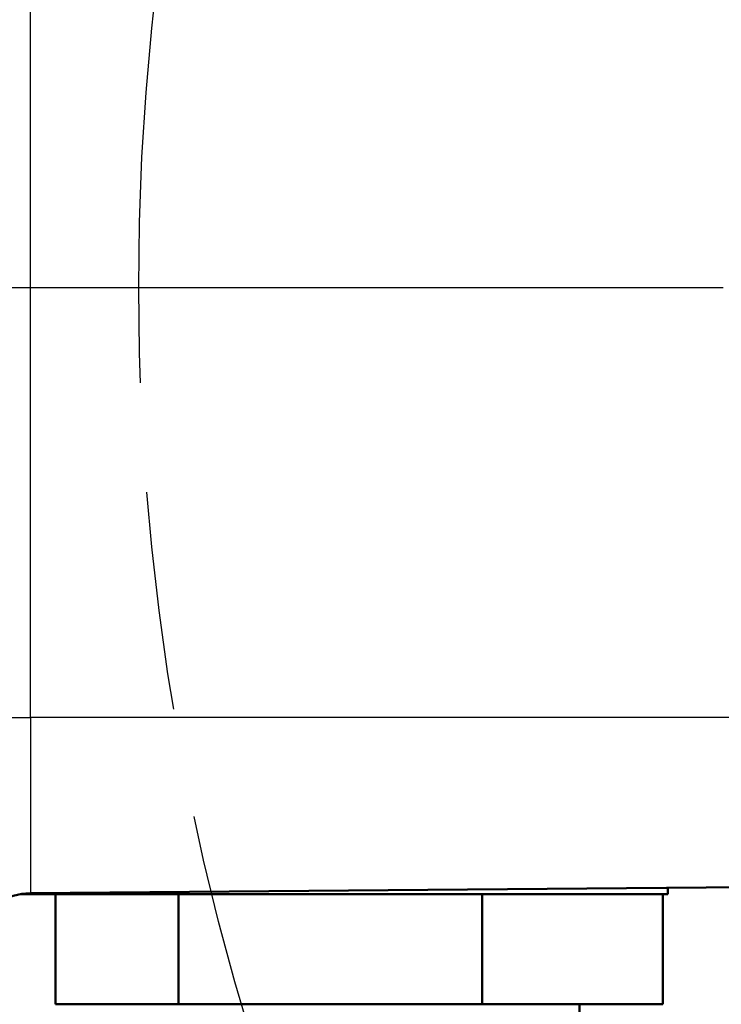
# Model space of a CAD drawing. Header units: millimetres. Extents: x 257 to 2036, y 206 to 1822.
# Tile 6 of 66: x 949 to 981, y 325 to 370. Entities that reach past the tile are written whole.
import ezdxf

# ---------------------------------------------------------------- set-up
doc = ezdxf.new("R2010")
doc.units = ezdxf.units.MM
doc.header["$LTSCALE"] = 7
doc.linetypes.add('CHAIN', pattern=[0.3543, 0.2362, -0.0295, 0.0591, -0.0295])
for name, color, linetype, lineweight in [('Arbeitsachse(DIN)', 7, 'CHAIN', 25), ('Mittellinie(DIN)', 4, 'CHAIN', 25), ('Sichtbare Kanten(DIN)', 7, 'Continuous', 50), ('Sichtbare tangentiale Kanten(DIN)', 3, 'Continuous', 25)]:
    doc.layers.add(name, color=color, linetype=linetype, lineweight=lineweight)

msp = doc.modelspace()

# ---------------------------------------------------------------- linework, layer by layer
at = {"layer": 'Arbeitsachse(DIN)', "linetype": 'CHAIN', "ltscale": 23.990969}
msp.add_line((822.294, 357.433), (1316.865, 357.433), dxfattribs=at)
at = {"layer": 'Mittellinie(DIN)', "linetype": 'CHAIN', "ltscale": 23.990969}
msp.add_circle((1069.442, 357.433), 115, dxfattribs=at)
at = {"layer": 'Sichtbare Kanten(DIN)'}
for p, q in [((982.442, 330.255), (949.534, 329.968)), ((978.442, 330.221), (978.442, 329.933)), ((949.098, 329.933), (978.442, 329.933)), ((950.667, 329.933), (950.667, 324.933)), ((956.252, 329.933), (956.252, 324.933)), ((970.027, 329.933), (970.027, 324.933)), ((978.216, 329.933), (978.216, 324.933)), ((950.667, 324.933), (956.252, 324.933)), ((956.252, 324.933), (970.027, 324.933)), ((970.027, 324.933), (978.216, 324.933)), ((974.442, 324.933), (974.442, 321.933))]:
    msp.add_line(p, q, dxfattribs=at)
for centre, radius, start, end in [((1069.442, 357.433), 132.5, 217.3604, 167.71302), ((1069.442, 357.433), 131.5, 217.36413, 167.48787), ((1069.442, 357.433), 130.5, 217.37065, 66.87433), ((949.56, 326.968), 3, 90.5, 150.4987)]:
    msp.add_arc(centre, radius, start, end, dxfattribs=at)
at = {"layer": 'Sichtbare tangentiale Kanten(DIN)'}
for p, q in [((949.534, 337.933), (949.534, 376.933)), ((946.949, 337.933), (949.534, 337.933)), ((949.534, 337.933), (949.534, 329.968)), ((982.442, 337.933), (949.534, 337.933))]:
    msp.add_line(p, q, dxfattribs=at)

doc.saveas('drawing.dxf')
